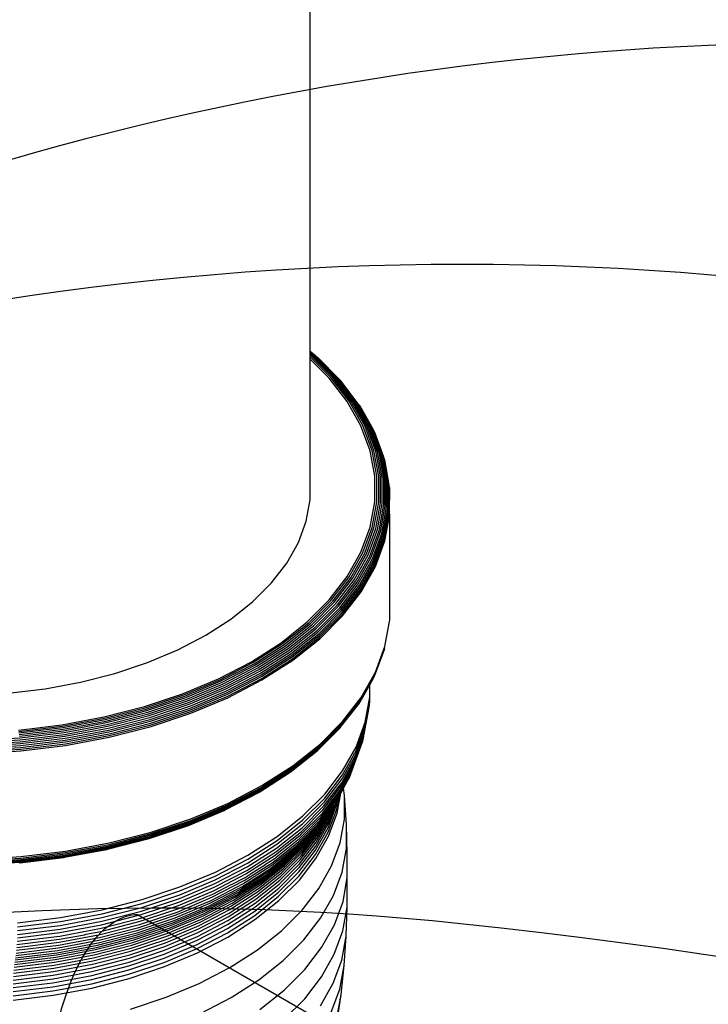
# Model space of a CAD drawing. Extents: x -18027 to -11651, y 1687 to 5059.
# Tile 12 of 170: x -17539 to -17530, y 2272 to 2284. Entities that reach past the tile are written whole.
import ezdxf

# ---------------------------------------------------------------- set-up
doc = ezdxf.new("R2010")
doc.units = 0
doc.header["$MEASUREMENT"] = 0
for name, color, linetype in [('PIPING-VENT-ISO', 3, 'CONTINUOUS'), ('TANK', 2, 'CONTINUOUS'), ('TANK-SLOPE', 2, 'CONTINUOUS')]:
    doc.layers.add(name, color=color, linetype=linetype)

# ---------------------------------------------------------------- blocks, each defined once
blk = doc.blocks.new('A$C3406478A')
at = {"layer": 'TANK'}
for p, q in [((7.958, 15.327), (7.958, 20.143)), ((8.03, 15.27), (7.958, 15.327)), ((7.958, 15.322), (7.958, 15.327)), ((7.958, 15.314), (7.958, 15.322)), ((8.015, 15.277), (7.958, 15.322)), ((7.958, 15.301), (7.958, 15.314)), ((7.998, 15.282), (7.958, 15.314)), ((7.979, 15.284), (7.958, 15.301)), ((7.958, 15.285), (7.958, 15.301)), ((7.96, 15.283), (7.958, 15.285)), ((7.958, 15.261), (7.958, 15.285)), ((8.219, 15), (7.958, 15.261)), ((7.958, 15.234), (7.958, 15.261)), ((8.197, 14.995), (7.958, 15.234)), ((7.958, 13.466), (7.958, 15.234)), ((8.241, 15.002), (7.96, 15.283)), ((8.261, 15.002), (7.979, 15.284)), ((8.281, 14.999), (7.998, 15.282)), ((8.299, 14.993), (8.015, 15.277)), ((8.315, 14.985), (8.03, 15.27)), ((8.33, 14.974), (8.044, 15.26)), ((8.423, 14.701), (8.197, 14.995)), ((8.446, 14.705), (8.219, 15)), ((8.469, 14.706), (8.241, 15.002)), ((8.49, 14.705), (8.261, 15.002)), ((8.511, 14.7), (8.281, 14.999)), ((8.53, 14.693), (8.299, 14.993)), ((8.547, 14.684), (8.315, 14.985)), ((8.342, 14.961), (8.33, 14.974)), ((8.562, 14.672), (8.342, 14.961)), ((8.595, 14.396), (8.423, 14.701)), ((8.619, 14.398), (8.446, 14.705)), ((8.642, 14.398), (8.469, 14.706)), ((8.665, 14.395), (8.49, 14.705)), ((8.686, 14.39), (8.511, 14.7)), ((8.706, 14.381), (8.53, 14.693)), ((8.723, 14.371), (8.547, 14.684)), ((8.739, 14.358), (8.562, 14.672)), ((8.585, 14.643), (8.575, 14.658)), ((8.752, 14.344), (8.585, 14.643)), ((8.711, 14.082), (8.595, 14.396)), ((8.735, 14.083), (8.619, 14.398)), ((8.759, 14.081), (8.642, 14.398)), ((8.782, 14.077), (8.665, 14.395)), ((8.804, 14.07), (8.686, 14.39)), ((8.824, 14.061), (8.706, 14.381)), ((8.842, 14.049), (8.723, 14.371)), ((8.858, 14.036), (8.739, 14.358)), ((8.871, 14.02), (8.752, 14.344)), ((8.77, 14.31), (8.763, 14.327)), ((8.882, 14.003), (8.77, 14.31)), ((8.769, 13.763), (8.711, 14.082)), ((8.793, 13.762), (8.735, 14.083)), ((8.818, 13.759), (8.759, 14.081)), ((8.841, 13.753), (8.782, 14.077)), ((8.863, 13.745), (8.804, 14.07)), ((8.883, 13.734), (8.824, 14.061)), ((8.901, 13.722), (8.842, 14.049)), ((8.918, 13.707), (8.858, 14.036)), ((8.931, 13.691), (8.871, 14.02)), ((8.942, 13.673), (8.882, 14.003)), ((8.895, 13.966), (8.89, 13.985)), ((8.95, 13.655), (8.895, 13.966)), ((8.769, 13.442), (8.769, 13.763)), ((8.793, 13.44), (8.793, 13.762)), ((8.818, 13.435), (8.818, 13.759)), ((8.841, 13.428), (8.841, 13.753)), ((8.863, 13.418), (8.863, 13.745)), ((8.883, 13.407), (8.883, 13.734)), ((8.901, 13.393), (8.901, 13.722)), ((8.918, 13.377), (8.918, 13.707)), ((8.931, 13.36), (8.931, 13.691)), ((8.942, 13.342), (8.942, 13.673)), ((8.95, 13.323), (8.95, 13.655)), ((8.956, 13.615), (8.955, 13.635)), ((8.955, 13.303), (8.956, 13.615)), ((7.908, 13.196), (7.958, 13.466)), ((8.711, 13.122), (8.769, 13.442)), ((8.735, 13.119), (8.793, 13.44)), ((8.759, 13.113), (8.818, 13.435)), ((8.782, 13.104), (8.841, 13.428)), ((8.804, 13.093), (8.863, 13.418)), ((8.824, 13.08), (8.883, 13.407)), ((8.842, 13.066), (8.901, 13.393)), ((8.858, 13.049), (8.918, 13.377)), ((8.871, 13.031), (8.931, 13.36)), ((8.882, 13.012), (8.942, 13.342)), ((8.89, 12.993), (8.95, 13.323)), ((8.895, 12.972), (8.955, 13.303)), ((8.896, 12.952), (8.956, 13.283)), ((8.956, 13.283), (8.955, 13.303)), ((8.956, 12.06), (8.956, 13.283)), ((7.81, 12.93), (7.908, 13.196)), ((8.595, 12.808), (8.711, 13.122)), ((8.619, 12.803), (8.735, 13.119)), ((8.642, 12.796), (8.759, 13.113)), ((8.665, 12.786), (8.782, 13.104)), ((8.686, 12.774), (8.804, 13.093)), ((8.706, 12.76), (8.824, 13.08)), ((8.723, 12.744), (8.842, 13.066)), ((8.739, 12.726), (8.858, 13.049)), ((8.752, 12.708), (8.871, 13.031)), ((8.763, 12.688), (8.882, 13.012)), ((8.77, 12.668), (8.89, 12.993)), ((7.665, 12.671), (7.81, 12.93)), ((8.775, 12.647), (8.895, 12.972)), ((8.776, 12.627), (8.896, 12.952)), ((8.423, 12.503), (8.595, 12.808)), ((8.446, 12.497), (8.619, 12.803)), ((8.469, 12.488), (8.642, 12.796)), ((8.49, 12.476), (8.665, 12.786)), ((8.511, 12.463), (8.686, 12.774)), ((8.53, 12.448), (8.706, 12.76)), ((8.547, 12.431), (8.723, 12.744)), ((7.473, 12.423), (7.665, 12.671)), ((8.562, 12.412), (8.739, 12.726)), ((8.575, 12.393), (8.752, 12.708)), ((8.585, 12.373), (8.763, 12.688)), ((8.593, 12.352), (8.77, 12.668)), ((8.597, 12.331), (8.775, 12.647)), ((8.599, 12.311), (8.776, 12.627)), ((8.197, 12.21), (8.423, 12.503)), ((8.219, 12.202), (8.446, 12.497)), ((8.241, 12.192), (8.469, 12.488)), ((7.238, 12.187), (7.473, 12.423)), ((8.261, 12.179), (8.49, 12.476)), ((8.281, 12.165), (8.511, 12.463)), ((8.299, 12.148), (8.53, 12.448)), ((8.315, 12.13), (8.547, 12.431)), ((8.33, 12.111), (8.562, 12.412)), ((8.342, 12.091), (8.575, 12.393)), ((8.352, 12.07), (8.585, 12.373)), ((8.359, 12.049), (8.593, 12.352)), ((8.363, 12.028), (8.597, 12.331)), ((8.364, 12.007), (8.599, 12.311)), ((6.961, 11.967), (7.238, 12.187)), ((7.919, 11.932), (8.197, 12.21)), ((7.94, 11.923), (8.219, 12.202)), ((7.96, 11.911), (8.241, 12.192)), ((7.979, 11.897), (8.261, 12.179)), ((7.998, 11.882), (8.281, 12.165)), ((8.015, 11.864), (8.299, 12.148)), ((8.03, 11.845), (8.315, 12.13)), ((8.044, 11.825), (8.33, 12.111)), ((8.055, 11.804), (8.342, 12.091)), ((8.065, 11.783), (8.352, 12.07)), ((8.071, 11.761), (8.359, 12.049)), ((8.075, 11.74), (8.363, 12.028)), ((8.077, 11.72), (8.364, 12.007)), ((8.956, 11.956), (8.956, 12.06)), ((6.646, 11.765), (6.961, 11.967)), ((7.592, 11.672), (7.919, 11.932)), ((7.611, 11.662), (7.94, 11.923)), ((7.63, 11.649), (7.96, 11.911)), ((7.648, 11.634), (7.979, 11.897)), ((7.665, 11.617), (7.998, 11.882)), ((8.896, 11.626), (8.955, 11.936)), ((8.955, 11.936), (8.956, 11.956)), ((6.296, 11.583), (6.646, 11.765)), ((7.681, 11.599), (8.015, 11.864)), ((7.695, 11.579), (8.03, 11.845)), ((7.708, 11.558), (8.044, 11.825)), ((7.719, 11.536), (8.055, 11.804)), ((7.727, 11.514), (8.065, 11.783)), ((7.733, 11.493), (8.071, 11.761)), ((7.22, 11.433), (7.592, 11.672)), ((7.238, 11.422), (7.611, 11.662)), ((7.255, 11.408), (7.63, 11.649)), ((7.271, 11.392), (7.648, 11.634)), ((7.737, 11.471), (8.075, 11.74)), ((7.738, 11.451), (8.077, 11.72)), ((8.776, 11.3), (8.896, 11.626)), ((5.915, 11.423), (6.296, 11.583)), ((7.287, 11.375), (7.665, 11.617)), ((7.301, 11.355), (7.681, 11.599)), ((7.314, 11.334), (7.695, 11.579)), ((7.326, 11.313), (7.708, 11.558)), ((7.335, 11.291), (7.719, 11.536)), ((7.343, 11.268), (7.727, 11.514)), ((8.77, 11.262), (8.89, 11.586)), ((8.775, 11.281), (8.895, 11.606)), ((8.89, 11.586), (8.895, 11.606)), ((5.507, 11.287), (5.915, 11.423)), ((6.807, 11.219), (7.22, 11.433)), ((6.822, 11.206), (7.238, 11.422)), ((6.838, 11.192), (7.255, 11.408)), ((6.852, 11.175), (7.271, 11.392)), ((7.348, 11.246), (7.733, 11.493)), ((7.352, 11.224), (7.737, 11.471)), ((7.353, 11.204), (7.738, 11.451)), ((5.076, 11.177), (5.507, 11.287)), ((6.866, 11.156), (7.287, 11.375)), ((6.879, 11.136), (7.301, 11.355)), ((6.891, 11.114), (7.314, 11.334)), ((6.901, 11.092), (7.326, 11.313)), ((6.909, 11.069), (7.335, 11.291)), ((6.916, 11.046), (7.343, 11.268)), ((8.593, 10.946), (8.77, 11.262)), ((8.597, 10.965), (8.775, 11.281)), ((8.599, 10.984), (8.776, 11.3)), ((8.763, 11.244), (8.77, 11.262)), ((4.629, 11.093), (5.076, 11.177)), ((6.357, 11.03), (6.807, 11.219)), ((6.371, 11.017), (6.822, 11.206)), ((6.384, 11.001), (6.838, 11.192)), ((6.396, 10.983), (6.852, 11.175)), ((6.408, 10.964), (6.866, 11.156)), ((6.419, 10.943), (6.879, 11.136)), ((6.921, 11.024), (7.348, 11.246)), ((6.924, 11.002), (7.352, 11.224)), ((6.925, 10.981), (7.353, 11.204)), ((8.585, 10.929), (8.707, 11.144)), ((8.707, 11.144), (8.763, 11.244)), ((8.707, 10.988), (8.707, 11.144)), ((4.168, 11.036), (4.629, 11.093)), ((5.876, 10.869), (6.357, 11.03)), ((5.887, 10.855), (6.371, 11.017)), ((6.429, 10.921), (6.891, 11.114)), ((6.438, 10.898), (6.901, 11.092)), ((6.446, 10.875), (6.909, 11.069)), ((6.452, 10.851), (6.916, 11.046)), ((6.456, 10.829), (6.921, 11.024)), ((5.898, 10.839), (6.384, 11.001)), ((5.908, 10.821), (6.396, 10.983)), ((5.918, 10.801), (6.408, 10.964)), ((5.927, 10.779), (6.419, 10.943)), ((5.936, 10.756), (6.429, 10.921)), ((5.943, 10.733), (6.438, 10.898)), ((6.458, 10.807), (6.924, 11.002)), ((6.459, 10.786), (6.925, 10.981)), ((8.352, 10.626), (8.575, 10.913)), ((8.359, 10.643), (8.593, 10.946)), ((8.363, 10.661), (8.597, 10.965)), ((8.364, 10.681), (8.599, 10.984)), ((8.575, 10.913), (8.585, 10.929)), ((8.644, 10.573), (8.701, 10.888)), ((8.648, 10.622), (8.705, 10.938)), ((8.649, 10.673), (8.707, 10.988)), ((8.694, 10.838), (8.701, 10.888)), ((8.701, 10.888), (8.705, 10.938)), ((8.705, 10.938), (8.707, 10.988)), ((5.368, 10.739), (5.876, 10.869)), ((5.376, 10.724), (5.887, 10.855)), ((5.385, 10.707), (5.898, 10.839)), ((5.393, 10.688), (5.908, 10.821)), ((5.401, 10.668), (5.918, 10.801)), ((5.409, 10.646), (5.927, 10.779)), ((5.949, 10.709), (6.446, 10.875)), ((5.954, 10.686), (6.452, 10.851)), ((5.958, 10.663), (6.456, 10.829)), ((5.96, 10.641), (6.458, 10.807)), ((5.961, 10.62), (6.459, 10.786)), ((8.637, 10.523), (8.694, 10.838)), ((4.295, 10.573), (4.839, 10.64)), ((4.839, 10.64), (5.368, 10.739)), ((4.845, 10.625), (5.376, 10.724)), ((4.851, 10.607), (5.385, 10.707)), ((4.857, 10.588), (5.393, 10.688)), ((4.863, 10.567), (5.401, 10.668)), ((4.868, 10.544), (5.409, 10.646)), ((5.415, 10.622), (5.936, 10.756)), ((5.421, 10.599), (5.943, 10.733)), ((5.426, 10.575), (5.949, 10.709)), ((5.43, 10.551), (5.954, 10.686)), ((5.433, 10.528), (5.958, 10.663)), ((5.434, 10.505), (5.96, 10.641)), ((8.071, 10.355), (8.359, 10.643)), ((8.075, 10.373), (8.363, 10.661)), ((8.077, 10.393), (8.364, 10.681)), ((8.535, 10.362), (8.649, 10.673)), ((4.299, 10.557), (4.845, 10.625)), ((4.302, 10.54), (4.851, 10.607)), ((4.306, 10.52), (4.857, 10.588)), ((4.31, 10.499), (4.863, 10.567)), ((4.313, 10.476), (4.868, 10.544)), ((4.316, 10.452), (4.873, 10.521)), ((4.873, 10.521), (5.415, 10.622)), ((4.877, 10.497), (5.421, 10.599)), ((4.881, 10.472), (5.426, 10.575)), ((4.884, 10.448), (5.43, 10.551)), ((4.886, 10.425), (5.433, 10.528)), ((5.435, 10.485), (5.961, 10.62)), ((8.055, 10.324), (8.33, 10.598)), ((8.065, 10.339), (8.352, 10.626)), ((8.33, 10.598), (8.342, 10.611)), ((8.523, 10.214), (8.637, 10.523)), ((8.53, 10.263), (8.644, 10.573)), ((8.534, 10.312), (8.648, 10.622)), ((8.627, 10.474), (8.637, 10.523)), ((3.748, 10.442), (4.313, 10.476)), ((3.749, 10.418), (4.316, 10.452)), ((3.75, 10.394), (4.318, 10.428)), ((3.75, 10.369), (4.32, 10.404)), ((4.318, 10.428), (4.877, 10.497)), ((4.32, 10.404), (4.881, 10.472)), ((4.322, 10.379), (4.884, 10.448)), ((4.323, 10.356), (4.886, 10.425)), ((4.324, 10.334), (4.887, 10.403)), ((4.887, 10.403), (5.434, 10.505)), ((4.887, 10.382), (5.435, 10.485)), ((7.738, 10.124), (8.077, 10.393)), ((8.502, 10.118), (8.615, 10.426)), ((8.514, 10.165), (8.627, 10.474)), ((8.6, 10.379), (8.615, 10.426)), ((8.615, 10.426), (8.627, 10.474)), ((3.751, 10.345), (4.322, 10.379)), ((3.751, 10.321), (4.323, 10.356)), ((3.752, 10.299), (4.324, 10.334)), ((3.752, 10.278), (4.324, 10.313)), ((4.324, 10.313), (4.887, 10.382)), ((7.708, 10.045), (8.044, 10.312)), ((7.719, 10.056), (8.055, 10.324)), ((7.727, 10.071), (8.065, 10.339)), ((7.733, 10.087), (8.071, 10.355)), ((7.737, 10.105), (8.075, 10.373)), ((8.36, 9.961), (8.53, 10.263)), ((8.364, 10.011), (8.534, 10.312)), ((8.365, 10.061), (8.535, 10.362)), ((8.487, 10.071), (8.6, 10.379)), ((8.344, 9.865), (8.514, 10.165)), ((8.354, 9.913), (8.523, 10.214)), ((7.326, 9.8), (7.695, 10.036)), ((7.335, 9.811), (7.719, 10.056)), ((7.343, 9.824), (7.727, 10.071)), ((7.348, 9.84), (7.733, 10.087)), ((7.352, 9.858), (7.737, 10.105)), ((7.353, 9.877), (7.738, 10.124)), ((7.695, 10.036), (7.708, 10.045)), ((8.142, 9.771), (8.365, 10.061)), ((8.302, 9.728), (8.47, 10.026)), ((8.319, 9.772), (8.487, 10.071)), ((8.333, 9.818), (8.502, 10.118)), ((8.45, 9.981), (8.47, 10.026)), ((8.47, 10.026), (8.487, 10.071)), ((8.131, 9.623), (8.354, 9.913)), ((8.137, 9.672), (8.36, 9.961)), ((8.14, 9.721), (8.364, 10.011)), ((8.377, 9.847), (8.428, 9.938)), ((8.428, 9.938), (8.45, 9.981)), ((6.891, 9.571), (7.314, 9.791)), ((6.901, 9.579), (7.326, 9.8)), ((6.909, 9.589), (7.335, 9.811)), ((6.916, 9.602), (7.343, 9.824)), ((6.921, 9.618), (7.348, 9.84)), ((6.924, 9.635), (7.352, 9.858)), ((6.925, 9.654), (7.353, 9.877)), ((7.867, 9.496), (8.142, 9.771)), ((8.111, 9.53), (8.333, 9.818)), ((8.122, 9.576), (8.344, 9.865)), ((8.295, 9.53), (8.341, 9.783)), ((8.306, 9.755), (8.319, 9.772)), ((8.32, 9.746), (8.341, 9.783)), ((8.341, 9.783), (8.377, 9.847)), ((8.387, 9.754), (8.377, 9.847)), ((6.459, 9.459), (6.925, 9.654)), ((7.862, 9.397), (8.137, 9.672)), ((7.866, 9.446), (8.14, 9.721)), ((8.064, 9.399), (8.283, 9.684)), ((8.082, 9.442), (8.302, 9.728)), ((8.097, 9.485), (8.304, 9.752)), ((8.185, 9.398), (8.292, 9.686)), ((8.283, 9.684), (8.294, 9.699)), ((8.289, 9.635), (8.305, 9.718)), ((8.291, 9.583), (8.32, 9.746)), ((8.292, 9.686), (8.294, 9.699)), ((8.294, 9.699), (8.305, 9.718)), ((8.304, 9.752), (8.306, 9.755)), ((8.305, 9.718), (8.32, 9.746)), ((8.412, 9.388), (8.387, 9.754)), ((8.387, 9.457), (8.387, 9.754)), ((6.429, 9.377), (6.879, 9.566)), ((6.438, 9.385), (6.901, 9.579)), ((6.446, 9.395), (6.909, 9.589)), ((6.452, 9.407), (6.916, 9.602)), ((6.456, 9.423), (6.921, 9.618)), ((6.458, 9.44), (6.924, 9.635)), ((6.879, 9.566), (6.891, 9.571)), ((7.838, 9.257), (8.111, 9.53)), ((7.848, 9.303), (8.122, 9.576)), ((7.856, 9.349), (8.131, 9.623)), ((8.043, 9.359), (8.262, 9.642)), ((8.052, 9.266), (8.211, 9.548)), ((8.066, 9.313), (8.193, 9.538)), ((8.154, 9.486), (8.184, 9.525)), ((8.183, 9.346), (8.289, 9.635)), ((8.184, 9.294), (8.291, 9.583)), ((8.184, 9.525), (8.193, 9.538)), ((8.189, 9.241), (8.295, 9.53)), ((8.191, 9.449), (8.262, 9.642)), ((8.193, 9.538), (8.212, 9.563)), ((8.199, 9.499), (8.238, 9.602)), ((8.211, 9.548), (8.222, 9.577)), ((8.212, 9.563), (8.222, 9.577)), ((8.222, 9.577), (8.238, 9.602)), ((8.238, 9.602), (8.262, 9.642)), ((5.954, 9.242), (6.452, 9.407)), ((5.958, 9.257), (6.456, 9.423)), ((5.96, 9.274), (6.458, 9.44)), ((5.961, 9.293), (6.459, 9.459)), ((7.54, 9.141), (7.862, 9.397)), ((7.543, 9.189), (7.866, 9.446)), ((7.544, 9.239), (7.867, 9.496)), ((7.793, 9.129), (8.064, 9.399)), ((7.81, 9.17), (8.082, 9.442)), ((7.825, 9.213), (8.097, 9.485)), ((7.893, 9.128), (8.105, 9.403)), ((7.915, 9.17), (8.128, 9.445)), ((7.995, 9.282), (8.154, 9.486)), ((8.02, 9.319), (8.154, 9.486)), ((8.027, 9.117), (8.185, 9.398)), ((8.032, 9.167), (8.191, 9.449)), ((8.041, 9.217), (8.199, 9.499)), ((8.084, 9.359), (8.154, 9.486)), ((8.128, 9.445), (8.154, 9.486)), ((8.333, 9.16), (8.387, 9.457)), ((5.434, 9.139), (5.96, 9.274)), ((5.435, 9.158), (5.961, 9.293)), ((5.936, 9.213), (6.429, 9.377)), ((5.943, 9.22), (6.438, 9.385)), ((5.949, 9.229), (6.446, 9.395)), ((7.527, 9.047), (7.848, 9.303)), ((7.534, 9.093), (7.856, 9.349)), ((7.729, 9.016), (7.995, 9.282)), ((7.753, 9.052), (8.02, 9.319)), ((7.774, 9.09), (8.043, 9.359)), ((7.857, 9.041), (8.066, 9.313)), ((7.873, 9.085), (8.084, 9.359)), ((8.025, 9.065), (8.183, 9.346)), ((8.026, 9.013), (8.184, 9.294)), ((8.412, 9.088), (8.412, 9.388)), ((8.424, 9.02), (8.412, 9.388)), ((4.887, 9.055), (5.435, 9.158)), ((5.415, 9.079), (5.936, 9.213)), ((5.421, 9.085), (5.943, 9.22)), ((5.426, 9.095), (5.949, 9.229)), ((5.43, 9.107), (5.954, 9.242)), ((5.433, 9.122), (5.958, 9.257)), ((7.175, 8.954), (7.543, 9.189)), ((7.176, 9.004), (7.544, 9.239)), ((7.492, 8.917), (7.81, 9.17)), ((7.517, 9.002), (7.838, 9.257)), ((7.53, 8.979), (7.825, 9.213)), ((7.654, 8.908), (7.915, 9.17)), ((7.678, 8.946), (7.94, 9.209)), ((7.704, 8.981), (7.968, 9.246)), ((7.824, 8.897), (8.032, 9.167)), ((7.832, 8.946), (8.041, 9.217)), ((7.843, 8.994), (8.052, 9.266)), ((8.03, 8.96), (8.189, 9.241)), ((8.225, 8.869), (8.333, 9.16)), ((4.324, 8.986), (4.887, 9.055)), ((4.324, 8.967), (4.887, 9.036)), ((4.873, 8.977), (5.401, 9.076)), ((4.877, 8.983), (5.421, 9.085)), ((4.881, 8.992), (5.426, 9.095)), ((4.884, 9.004), (5.43, 9.107)), ((4.886, 9.019), (5.433, 9.122)), ((4.887, 9.036), (5.434, 9.139)), ((5.401, 9.076), (5.408, 9.077)), ((5.408, 9.077), (5.415, 9.079)), ((7.161, 8.812), (7.527, 9.047)), ((7.167, 8.858), (7.534, 9.093)), ((7.172, 8.905), (7.54, 9.141)), ((7.438, 8.802), (7.753, 9.052)), ((7.458, 8.838), (7.774, 9.09)), ((7.476, 8.877), (7.793, 9.129)), ((7.599, 8.783), (7.857, 9.041)), ((7.614, 8.826), (7.873, 9.085)), ((7.633, 8.868), (7.893, 9.128)), ((7.817, 8.795), (8.025, 9.065)), ((7.819, 8.847), (8.027, 9.117)), ((8.358, 8.791), (8.412, 9.088)), ((3.75, 8.889), (4.32, 8.924)), ((3.75, 8.88), (4.318, 8.915)), ((3.751, 8.915), (4.323, 8.95)), ((3.751, 8.901), (4.322, 8.935)), ((3.752, 8.951), (4.324, 8.986)), ((3.752, 8.932), (4.324, 8.967)), ((4.31, 8.907), (4.313, 8.906)), ((4.313, 8.906), (4.863, 8.975)), ((4.313, 8.906), (4.316, 8.909)), ((4.316, 8.909), (4.863, 8.975)), ((4.318, 8.915), (4.877, 8.983)), ((4.32, 8.924), (4.881, 8.992)), ((4.322, 8.935), (4.884, 9.004)), ((4.323, 8.95), (4.886, 9.019)), ((4.863, 8.975), (4.868, 8.974)), ((4.868, 8.974), (4.873, 8.977)), ((6.764, 8.693), (7.172, 8.905)), ((6.767, 8.742), (7.175, 8.954)), ((6.768, 8.791), (7.176, 9.004)), ((7.129, 8.684), (7.492, 8.917)), ((7.152, 8.768), (7.517, 9.002)), ((7.346, 8.664), (7.654, 8.908)), ((7.368, 8.7), (7.678, 8.946)), ((7.393, 8.734), (7.704, 8.981)), ((7.398, 8.89), (7.505, 8.959)), ((7.416, 8.767), (7.729, 9.016)), ((7.505, 8.959), (7.528, 8.975)), ((7.528, 8.975), (7.53, 8.979)), ((7.575, 8.69), (7.832, 8.946)), ((7.586, 8.737), (7.843, 8.994)), ((7.818, 8.743), (8.026, 9.013)), ((7.822, 8.69), (8.03, 8.96)), ((8.424, 8.72), (8.424, 9.02)), ((6.323, 8.605), (6.768, 8.791)), ((6.754, 8.601), (7.161, 8.812)), ((6.76, 8.646), (7.167, 8.858)), ((7.08, 8.572), (7.438, 8.802)), ((7.098, 8.608), (7.458, 8.838)), ((7.114, 8.645), (7.476, 8.877)), ((7.209, 8.769), (7.396, 8.887)), ((7.295, 8.542), (7.599, 8.783)), ((7.31, 8.584), (7.614, 8.826)), ((7.327, 8.625), (7.633, 8.868)), ((7.396, 8.887), (7.398, 8.89)), ((7.561, 8.54), (7.817, 8.795)), ((7.563, 8.591), (7.819, 8.847)), ((7.568, 8.641), (7.824, 8.897)), ((8.066, 8.586), (8.225, 8.869)), ((8.25, 8.498), (8.358, 8.791)), ((6.32, 8.507), (6.764, 8.693)), ((6.322, 8.555), (6.767, 8.742)), ((6.725, 8.475), (7.129, 8.684)), ((6.746, 8.557), (7.152, 8.768)), ((6.972, 8.637), (7.141, 8.725)), ((6.997, 8.44), (7.346, 8.664)), ((7.017, 8.475), (7.368, 8.7)), ((7.039, 8.507), (7.393, 8.734)), ((7.06, 8.539), (7.416, 8.767)), ((7.141, 8.725), (7.205, 8.765)), ((7.205, 8.765), (7.209, 8.769)), ((7.274, 8.45), (7.575, 8.69)), ((7.283, 8.497), (7.586, 8.737)), ((7.562, 8.487), (7.818, 8.743)), ((7.566, 8.434), (7.822, 8.69)), ((8.37, 8.422), (8.424, 8.72)), ((8.423, 8.352), (8.424, 8.72)), ((5.847, 8.446), (6.323, 8.605)), ((5.847, 8.396), (6.322, 8.555)), ((6.304, 8.372), (6.746, 8.557)), ((6.311, 8.415), (6.754, 8.601)), ((6.316, 8.46), (6.76, 8.646)), ((6.664, 8.333), (7.06, 8.539)), ((6.682, 8.365), (7.08, 8.572)), ((6.698, 8.4), (7.098, 8.608)), ((6.713, 8.436), (7.114, 8.645)), ((6.737, 8.515), (6.968, 8.634)), ((6.95, 8.32), (7.295, 8.542)), ((6.963, 8.362), (7.31, 8.584)), ((6.968, 8.634), (6.972, 8.637)), ((6.979, 8.402), (7.327, 8.625)), ((7.261, 8.301), (7.561, 8.54)), ((7.262, 8.352), (7.563, 8.591)), ((7.267, 8.402), (7.568, 8.641)), ((7.856, 8.313), (8.066, 8.586)), ((5.345, 8.317), (5.847, 8.446)), ((5.837, 8.257), (6.311, 8.415)), ((5.842, 8.302), (6.316, 8.46)), ((5.845, 8.348), (6.32, 8.507)), ((6.275, 8.253), (6.713, 8.436)), ((6.287, 8.29), (6.725, 8.475)), ((6.296, 8.33), (6.627, 8.468)), ((6.608, 8.237), (6.997, 8.44)), ((6.626, 8.271), (7.017, 8.475)), ((6.627, 8.468), (6.633, 8.472)), ((6.633, 8.472), (6.737, 8.515)), ((6.645, 8.303), (7.039, 8.507)), ((6.93, 8.23), (7.274, 8.45)), ((6.939, 8.276), (7.283, 8.497)), ((7.262, 8.248), (7.562, 8.487)), ((7.265, 8.195), (7.566, 8.434)), ((8.089, 8.213), (8.25, 8.498)), ((8.262, 8.128), (8.37, 8.422)), ((4.823, 8.219), (5.345, 8.317)), ((5.341, 8.173), (5.842, 8.302)), ((5.343, 8.219), (5.845, 8.348)), ((5.345, 8.267), (5.847, 8.396)), ((5.817, 8.134), (6.287, 8.29)), ((5.832, 8.214), (6.304, 8.372)), ((6.11, 8.268), (6.296, 8.33)), ((6.217, 8.123), (6.645, 8.303)), ((6.234, 8.152), (6.664, 8.333)), ((6.249, 8.184), (6.682, 8.365)), ((6.263, 8.217), (6.698, 8.4)), ((6.566, 8.121), (6.95, 8.32)), ((6.578, 8.162), (6.963, 8.362)), ((6.592, 8.201), (6.979, 8.402)), ((6.919, 8.081), (7.261, 8.301)), ((6.92, 8.132), (7.262, 8.352)), ((6.924, 8.182), (7.267, 8.402)), ((7.598, 8.055), (7.856, 8.313)), ((8.369, 8.054), (8.423, 8.352)), ((8.41, 7.992), (8.423, 8.352)), ((4.285, 8.153), (4.823, 8.219)), ((4.285, 8.103), (4.822, 8.169)), ((4.819, 8.075), (5.341, 8.173)), ((4.821, 8.122), (5.343, 8.219)), ((4.822, 8.169), (5.345, 8.267)), ((5.328, 8.045), (5.825, 8.173)), ((5.333, 8.086), (5.832, 8.214)), ((5.337, 8.129), (5.837, 8.257)), ((5.785, 8.029), (6.249, 8.184)), ((5.797, 8.062), (6.263, 8.217)), ((5.807, 8.097), (6.275, 8.253)), ((5.825, 8.173), (6.094, 8.261)), ((6.094, 8.261), (6.11, 8.268)), ((6.159, 7.986), (6.578, 8.162)), ((6.171, 8.024), (6.592, 8.201)), ((6.185, 8.06), (6.608, 8.237)), ((6.2, 8.093), (6.626, 8.271)), ((6.543, 7.984), (6.924, 8.182)), ((6.549, 8.032), (6.93, 8.23)), ((6.557, 8.077), (6.939, 8.276)), ((6.919, 8.029), (7.262, 8.248)), ((6.923, 7.975), (7.265, 8.195)), ((7.879, 7.939), (8.089, 8.213)), ((4.283, 8.009), (4.819, 8.075)), ((4.284, 8.056), (4.821, 8.122)), ((4.814, 7.988), (5.333, 8.086)), ((4.817, 8.031), (5.337, 8.129)), ((5.143, 8.011), (5.328, 8.045)), ((5.306, 7.936), (5.797, 8.062)), ((5.314, 7.97), (5.807, 8.097)), ((5.321, 8.006), (5.817, 8.134)), ((5.732, 7.909), (6.185, 8.06)), ((5.745, 7.941), (6.2, 8.093)), ((5.759, 7.971), (6.217, 8.123)), ((5.773, 7.999), (6.234, 8.152)), ((6.14, 7.903), (6.557, 8.077)), ((6.149, 7.946), (6.566, 8.121)), ((6.539, 7.884), (6.919, 8.081)), ((6.54, 7.935), (6.92, 8.132)), ((7.295, 7.814), (7.598, 8.055)), ((8.101, 7.843), (8.262, 8.128)), ((8.261, 7.76), (8.369, 8.054)), ((4.277, 7.883), (4.81, 7.948)), ((4.28, 7.923), (4.814, 7.988)), ((4.282, 7.965), (4.817, 8.031)), ((4.794, 7.84), (5.306, 7.936)), ((4.8, 7.874), (5.314, 7.97)), ((4.805, 7.91), (5.321, 8.006)), ((4.81, 7.948), (5.123, 8.005)), ((5.123, 8.005), (5.143, 8.011)), ((5.264, 7.818), (5.745, 7.941)), ((5.276, 7.846), (5.759, 7.971)), ((5.286, 7.874), (5.773, 7.999)), ((5.296, 7.903), (5.785, 8.029)), ((5.702, 7.797), (6.149, 7.946)), ((5.711, 7.837), (6.159, 7.986)), ((5.721, 7.874), (6.171, 8.024)), ((6.126, 7.761), (6.54, 7.935)), ((6.129, 7.81), (6.543, 7.984)), ((6.134, 7.858), (6.549, 8.032)), ((6.539, 7.831), (6.919, 8.029)), ((6.542, 7.777), (6.923, 7.975)), ((7.619, 7.68), (7.879, 7.939)), ((8.356, 7.687), (8.41, 7.985)), ((8.384, 7.619), (8.41, 7.985)), ((8.41, 7.985), (8.41, 7.992)), ((4.264, 7.744), (4.787, 7.808)), ((4.268, 7.775), (4.794, 7.84)), ((4.271, 7.809), (4.8, 7.874)), ((4.275, 7.845), (4.805, 7.91)), ((4.764, 7.724), (5.264, 7.818)), ((4.772, 7.752), (5.276, 7.846)), ((4.78, 7.779), (5.286, 7.874)), ((4.787, 7.808), (5.296, 7.903)), ((5.231, 7.675), (5.702, 7.797)), ((5.237, 7.715), (5.711, 7.837)), ((5.245, 7.752), (5.721, 7.874)), ((5.254, 7.786), (5.732, 7.909)), ((5.685, 7.662), (6.129, 7.81)), ((5.689, 7.709), (6.134, 7.858)), ((5.695, 7.754), (6.14, 7.903)), ((6.125, 7.71), (6.539, 7.884)), ((6.125, 7.658), (6.539, 7.831)), ((6.95, 7.593), (7.295, 7.814)), ((7.89, 7.568), (8.101, 7.843)), ((4.245, 7.63), (4.757, 7.693)), ((4.25, 7.661), (4.764, 7.724)), ((4.255, 7.688), (4.772, 7.752)), ((4.259, 7.715), (4.78, 7.779)), ((4.74, 7.583), (5.231, 7.675)), ((4.745, 7.623), (5.237, 7.715)), ((4.75, 7.659), (5.245, 7.752)), ((4.757, 7.693), (5.254, 7.786)), ((5.221, 7.589), (5.689, 7.709)), ((5.225, 7.633), (5.695, 7.754)), ((5.682, 7.563), (6.125, 7.71)), ((5.683, 7.614), (6.126, 7.761)), ((6.128, 7.604), (6.542, 7.777)), ((7.314, 7.438), (7.619, 7.68)), ((8.1, 7.475), (8.261, 7.76)), ((8.248, 7.395), (8.356, 7.687)), ((4.235, 7.521), (4.74, 7.583)), ((4.238, 7.56), (4.745, 7.623)), ((4.241, 7.597), (4.75, 7.659)), ((4.73, 7.451), (5.217, 7.542)), ((4.733, 7.497), (5.221, 7.589)), ((4.736, 7.542), (5.225, 7.633)), ((5.215, 7.493), (5.683, 7.614)), ((5.215, 7.443), (5.682, 7.563)), ((5.217, 7.542), (5.685, 7.662)), ((5.682, 7.51), (6.125, 7.658)), ((5.685, 7.456), (6.128, 7.604)), ((6.566, 7.394), (6.95, 7.593)), ((7.63, 7.308), (7.89, 7.568)), ((8.33, 7.322), (8.384, 7.619)), ((8.345, 7.253), (8.384, 7.619)), ((4.229, 7.389), (4.73, 7.451)), ((4.231, 7.436), (4.733, 7.497)), ((4.233, 7.48), (4.736, 7.542)), ((4.728, 7.351), (5.215, 7.443)), ((4.729, 7.402), (5.215, 7.493)), ((5.215, 7.39), (5.682, 7.51)), ((5.217, 7.335), (5.685, 7.456)), ((6.967, 7.215), (7.314, 7.438)), ((7.889, 7.201), (8.1, 7.475)), ((4.228, 7.341), (4.729, 7.402)), ((4.228, 7.29), (4.728, 7.351)), ((4.228, 7.237), (4.729, 7.299)), ((4.729, 7.299), (5.215, 7.39)), ((4.73, 7.244), (5.217, 7.335)), ((6.149, 7.219), (6.566, 7.394)), ((7.324, 7.066), (7.63, 7.308)), ((8.088, 7.11), (8.248, 7.395)), ((8.223, 7.031), (8.33, 7.322)), ((4.229, 7.183), (4.73, 7.244)), ((5.702, 7.07), (6.149, 7.219)), ((6.582, 7.015), (6.967, 7.215)), ((7.629, 6.941), (7.889, 7.201)), ((8.291, 6.959), (8.345, 7.253)), ((8.293, 6.889), (8.345, 7.253))]:
    blk.add_line(p, q, dxfattribs=at)

msp = doc.modelspace()

# ---------------------------------------------------------------- linework, layer by layer
at = {"layer": 'PIPING-VENT-ISO'}
msp.add_line((-17537.174, 2272.75), (-17369.57, 2175.984, 0), dxfattribs=at)
at = {"layer": 'PIPING-VENT-ISO', "extrusion": (0, 0, -1)}
msp.add_ellipse((-17537.166, 2270.152), major_axis=(0, 2.598), ratio=0.440142, start_param=3.632544, end_param=6.283185, dxfattribs=at)
at = {"layer": 'TANK'}
for points in [[(-17413.394, 2125.828, 0.03226), (-17412.834, 2136.27, 0.071312), (-17418.417, 2172.404, 0.019282), (-17423.388, 2186.718, 0.038312), (-17436.452, 2213.805, 0.044515), (-17456.555, 2242.354, 0.013151), (-17463.447, 2250.056, 0.071312), (-17492.057, 2272.823, 0.106395), (-17524.484, 2283.489, 0.149431), (-17545.847, 2279.362), (-17553.02, 2275.146), (-17554.631, 2268.032)], [(-17413.394, 2125.828, 0.03226), (-17412.834, 2136.27, 0.071312), (-17418.417, 2172.404, 0.019282), (-17423.388, 2186.718, 0.038312), (-17436.452, 2213.805, 0.044515), (-17456.555, 2242.354, 0.013151), (-17463.447, 2250.056, 0.071312), (-17492.057, 2272.823, 0.106395), (-17524.484, 2283.489, 0.149431), (-17545.847, 2279.362), (-17553.02, 2275.146), (-17554.631, 2268.032)], [(-17553.02, 2275.146, -0.16913), (-17529.185, 2280.709, -0.106395), (-17496.758, 2270.043, -0.071312), (-17468.148, 2247.276, -0.016688), (-17459.509, 2237.411, -0.040957), (-17441.153, 2211.025, -0.038238), (-17428.11, 2183.991, -0.019356), (-17423.118, 2169.624, -0.071312), (-17417.535, 2133.489, -0.032043), (-17418.087, 2123.118, -0.032043)], [(-17553.02, 2275.146, -0.16913), (-17529.185, 2280.709, -0.106395), (-17496.758, 2270.043, -0.071312), (-17468.148, 2247.276, -0.016688), (-17459.509, 2237.411, -0.040957), (-17441.153, 2211.025, -0.038238), (-17428.11, 2183.991, -0.019356), (-17423.118, 2169.624, -0.071312), (-17417.535, 2133.489, -0.032043), (-17418.087, 2123.118, -0.032043)], [(-17428.228, 2117.26, 0.049983), (-17426.86, 2132.594, 0.071312), (-17432.173, 2166.98, 0.017305), (-17436.37, 2179.223, 0.040291), (-17449.335, 2206.378, 0.057637), (-17475.037, 2240.819, 0.071312), (-17502.262, 2262.484, 0.106395), (-17533.12, 2272.634, 0.159299), (-17554.631, 2268.032), (-17560.058, 2264.899)], [(-17428.228, 2117.26, 0.049983), (-17426.86, 2132.594, 0.071312), (-17432.173, 2166.98, 0.017305), (-17436.37, 2179.223, 0.040291), (-17449.335, 2206.378, 0.057637), (-17475.037, 2240.819, 0.071312), (-17502.262, 2262.484, 0.106395), (-17533.12, 2272.634, 0.159299), (-17554.631, 2268.032), (-17560.058, 2264.899)]]:
    msp.add_lwpolyline(points, format="xyb", dxfattribs=at)

# ---------------------------------------------------------------- block references
at = {"layer": 'TANK-SLOPE'}
msp.add_blockref('A$C3406478A', (-17542.964, 2264.491), dxfattribs=at)

doc.saveas('drawing.dxf')
